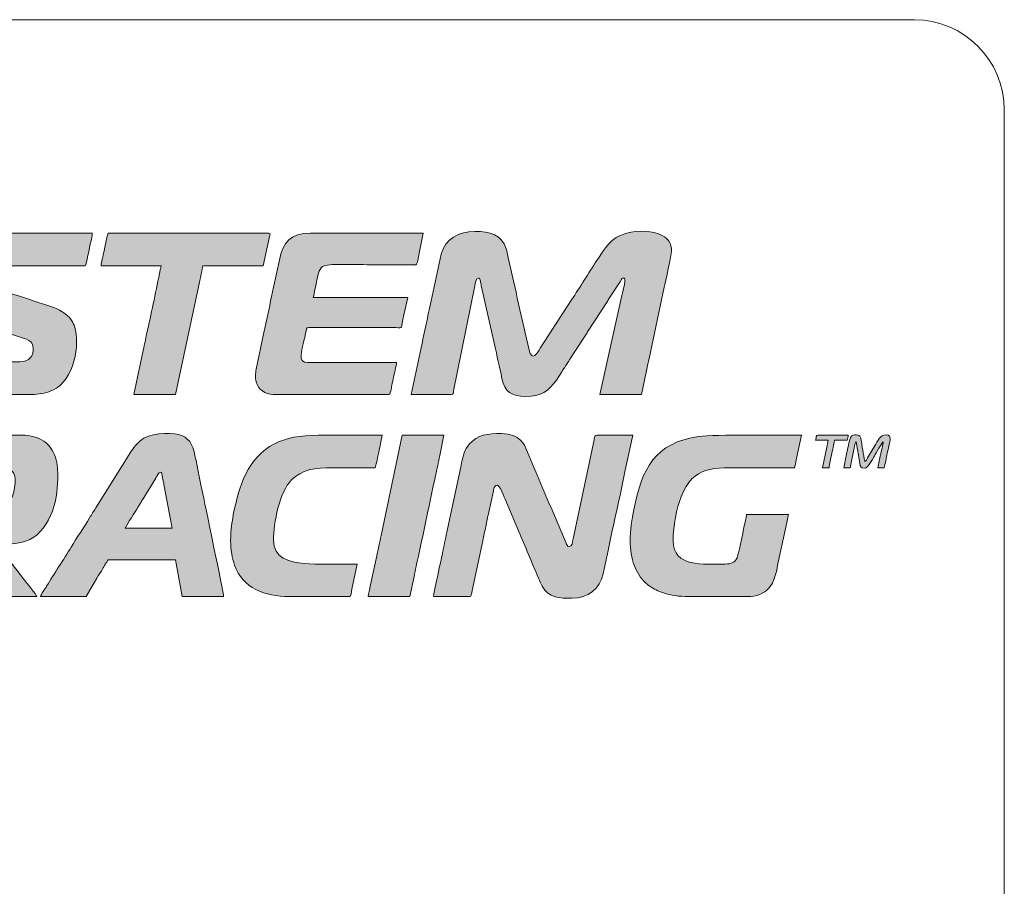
# Model space of a CAD drawing. Header units: millimetres. Extents: x 4 to 594, y -297 to -6.
# Tile 71 of 134: x 367 to 399, y -218 to -189. Entities that reach past the tile are written whole.
import ezdxf

# ---------------------------------------------------------------- set-up
doc = ezdxf.new("R2010")
doc.units = ezdxf.units.MM
doc.header["$MEASUREMENT"] = 0
doc.layers.add('Layer 1', color=7, linetype='Continuous', lineweight=0)

# ---------------------------------------------------------------- blocks, each defined once
blk = doc.blocks.new('Block_25')
at = {"layer": 'Layer 1', "true_color": 0x0d0a10, "transparency": 33554687}
h = blk.add_hatch(color=188, dxfattribs=at)
edge = h.paths.add_edge_path()
edge.add_spline(control_points=[(364.18, -198.182), (364.18, -198.613), (364.224, -198.922), (364.552, -199.183), (364.747, -199.337), (365.148, -199.446), (365.409, -199.533), (365.409, -199.533), (366.762, -199.983), (366.762, -199.983), (367.093, -200.092), (367.093, -200.191), (367.093, -200.387), (367.093, -200.519), (367.017, -200.645), (366.935, -200.701), (366.824, -200.777), (366.718, -200.776), (366.538, -200.776), (366.538, -200.776), (363.667, -200.776), (363.667, -200.776), (363.667, -200.776), (363.431, -201.857), (363.431, -201.857), (363.431, -201.857), (367.135, -201.858), (367.135, -201.858), (367.345, -201.858), (367.598, -201.784), (367.745, -201.719), (368.467, -201.396), (368.659, -200.167), (368.478, -199.626), (368.445, -199.526), (368.418, -199.467), (368.361, -199.383), (368.211, -199.162), (367.943, -199.023), (367.684, -198.936), (367.308, -198.811), (366.941, -198.694), (366.568, -198.569), (366.389, -198.509), (365.869, -198.367), (365.745, -198.268), (365.497, -198.069), (365.616, -197.737), (365.83, -197.627), (365.96, -197.56), (366.22, -197.586), (366.413, -197.586), (366.413, -197.586), (368.744, -197.587), (368.744, -197.587), (368.866, -197.587), (368.846, -197.57), (368.904, -197.275), (368.934, -197.122), (369.062, -196.598), (369.062, -196.49), (369.062, -196.49), (365.817, -196.49), (365.817, -196.49), (365.051, -196.49), (364.541, -196.722), (364.296, -197.466), (364.237, -197.648), (364.18, -197.95), (364.18, -198.182)], knot_values=[0, 0, 0, 0, 1, 1, 1, 2, 2, 2, 3, 3, 3, 4, 4, 4, 5, 5, 5, 6, 6, 6, 7, 7, 7, 8, 8, 8, 9, 9, 9, 10, 10, 10, 11, 11, 11, 12, 12, 12, 13, 13, 13, 14, 14, 14, 15, 15, 15, 16, 16, 16, 17, 17, 17, 18, 18, 18, 19, 19, 19, 20, 20, 20, 21, 21, 21, 22, 22, 22, 23, 23, 23, 23], degree=3, periodic=0)
h = blk.add_hatch(color=188, dxfattribs=at)
edge = h.paths.add_edge_path()
edge.add_spline(control_points=[(369.354, -197.586), (369.354, -197.586), (371.351, -197.586), (371.351, -197.586), (371.349, -197.638), (371.335, -197.675), (371.326, -197.714), (371.183, -198.376), (371.052, -199.065), (370.901, -199.716), (370.86, -199.895), (370.825, -200.063), (370.79, -200.243), (370.79, -200.243), (370.449, -201.857), (370.449, -201.857), (370.449, -201.857), (371.836, -201.857), (371.836, -201.857), (371.836, -201.857), (372.628, -198.128), (372.628, -198.128), (372.649, -198.025), (372.736, -197.662), (372.738, -197.586), (372.738, -197.586), (374.749, -197.586), (374.749, -197.586), (374.749, -197.586), (374.96, -196.604), (374.96, -196.604), (374.971, -196.559), (375.009, -196.49), (374.943, -196.49), (374.943, -196.49), (369.617, -196.49), (369.617, -196.49), (369.568, -196.49), (369.57, -196.547), (369.559, -196.598), (369.559, -196.598), (369.468, -197.02), (369.468, -197.02), (369.447, -197.119), (369.429, -197.203), (369.41, -197.296), (369.394, -197.378), (369.355, -197.502), (369.354, -197.586)], knot_values=[0, 0, 0, 0, 1, 1, 1, 2, 2, 2, 3, 3, 3, 4, 4, 4, 5, 5, 5, 6, 6, 6, 7, 7, 7, 8, 8, 8, 9, 9, 9, 10, 10, 10, 11, 11, 11, 12, 12, 12, 13, 13, 13, 14, 14, 14, 15, 15, 15, 16, 16, 16, 16], degree=3, periodic=0)
h = blk.add_hatch(color=188, dxfattribs=at)
edge = h.paths.add_edge_path()
edge.add_spline(control_points=[(375.081, -201.857), (375.081, -201.857), (378.937, -201.857), (378.937, -201.857), (378.991, -201.857), (378.998, -201.726), (379.019, -201.62), (379.038, -201.524), (379.057, -201.442), (379.077, -201.345), (379.098, -201.244), (379.187, -200.876), (379.187, -200.803), (379.187, -200.803), (376.233, -200.803), (376.233, -200.803), (375.867, -200.803), (376.044, -200.404), (376.116, -200.035), (376.136, -199.932), (376.16, -199.849), (376.178, -199.75), (376.203, -199.617), (376.161, -199.638), (376.413, -199.638), (376.413, -199.638), (379.173, -199.638), (379.173, -199.638), (379.409, -199.639), (379.318, -199.704), (379.436, -199.208), (379.436, -199.208), (379.561, -198.64), (379.561, -198.64), (379.561, -198.64), (376.413, -198.64), (376.413, -198.64), (376.436, -198.592), (376.46, -198.416), (376.477, -198.343), (376.501, -198.239), (376.518, -198.147), (376.539, -198.044), (376.58, -197.837), (376.606, -197.65), (376.792, -197.577), (376.963, -197.509), (377.933, -197.544), (378.216, -197.544), (378.701, -197.544), (379.187, -197.543), (379.672, -197.544), (379.891, -197.544), (379.841, -197.648), (379.951, -197.102), (379.951, -197.102), (380.074, -196.49), (380.074, -196.49), (380.074, -196.49), (376.33, -196.49), (376.33, -196.49), (375.645, -196.49), (375.403, -196.819), (375.288, -197.39), (375.129, -198.186), (374.935, -199.012), (374.775, -199.803), (374.775, -199.803), (374.519, -201.017), (374.519, -201.017), (374.489, -201.164), (374.476, -201.301), (374.512, -201.442), (374.576, -201.696), (374.822, -201.857), (375.081, -201.857)], knot_values=[0, 0, 0, 0, 1, 1, 1, 2, 2, 2, 3, 3, 3, 4, 4, 4, 5, 5, 5, 6, 6, 6, 7, 7, 7, 8, 8, 8, 9, 9, 9, 10, 10, 10, 11, 11, 11, 12, 12, 12, 13, 13, 13, 14, 14, 14, 15, 15, 15, 16, 16, 16, 17, 17, 17, 18, 18, 18, 19, 19, 19, 20, 20, 20, 21, 21, 21, 22, 22, 22, 23, 23, 23, 24, 24, 24, 25, 25, 25, 25], degree=3, periodic=0)
h = blk.add_hatch(color=188, dxfattribs=at)
edge = h.paths.add_edge_path()
edge.add_spline(control_points=[(379.672, -201.857), (379.958, -201.857), (380.741, -201.872), (381.005, -201.859), (381.093, -201.855), (381.07, -201.83), (381.086, -201.745), (381.086, -201.745), (381.793, -198.25), (381.793, -198.25), (381.809, -198.167), (381.832, -197.988), (381.919, -197.988), (381.967, -197.988), (381.97, -198.044), (381.98, -198.093), (381.991, -198.145), (381.996, -198.179), (382.008, -198.232), (382.008, -198.232), (382.449, -200.203), (382.449, -200.203), (382.528, -200.574), (382.621, -200.947), (382.697, -201.329), (382.784, -201.772), (383.021, -201.927), (383.486, -201.927), (383.993, -201.927), (384.26, -201.743), (384.513, -201.386), (384.513, -201.386), (384.688, -201.104), (384.688, -201.104), (384.718, -201.053), (384.746, -201.015), (384.776, -200.97), (384.837, -200.878), (384.895, -200.784), (384.956, -200.692), (384.956, -200.692), (385.397, -200.01), (385.397, -200.01), (385.429, -199.962), (385.454, -199.925), (385.486, -199.877), (385.519, -199.828), (385.539, -199.791), (385.572, -199.741), (385.572, -199.741), (386.195, -198.783), (386.195, -198.783), (386.226, -198.73), (386.249, -198.698), (386.282, -198.648), (386.282, -198.648), (386.64, -198.091), (386.64, -198.091), (386.673, -198.036), (386.692, -197.99), (386.773, -197.988), (386.814, -198.162), (386.737, -198.339), (386.689, -198.569), (386.689, -198.569), (385.955, -201.857), (385.955, -201.857), (385.955, -201.857), (387.342, -201.857), (387.342, -201.857), (387.342, -201.857), (387.53, -200.964), (387.53, -200.964), (387.554, -200.856), (387.571, -200.77), (387.592, -200.666), (387.592, -200.666), (388.101, -198.29), (388.101, -198.29), (388.134, -198.135), (388.34, -197.218), (388.34, -197.086), (388.34, -196.831), (388.235, -196.676), (388.035, -196.573), (387.721, -196.411), (387.212, -196.396), (386.859, -196.493), (386.295, -196.647), (386.123, -197.008), (385.858, -197.405), (385.576, -197.827), (385.295, -198.294), (385.015, -198.712), (385.015, -198.712), (383.974, -200.321), (383.974, -200.321), (383.869, -200.485), (383.704, -200.797), (383.6, -200.371), (383.358, -199.38), (383.141, -198.319), (382.906, -197.319), (382.882, -197.215), (382.864, -197.108), (382.836, -197.015), (382.692, -196.542), (382.302, -196.435), (381.794, -196.435), (381.266, -196.435), (380.805, -196.685), (380.671, -197.197), (380.671, -197.197), (380.338, -198.751), (380.338, -198.751), (380.277, -199.007), (380.232, -199.271), (380.171, -199.527), (380.141, -199.653), (380.115, -199.791), (380.089, -199.917), (380.063, -200.048), (380.032, -200.177), (380.006, -200.305), (380.006, -200.305), (379.672, -201.857), (379.672, -201.857)], knot_values=[0, 0, 0, 0, 1, 1, 1, 2, 2, 2, 3, 3, 3, 4, 4, 4, 5, 5, 5, 6, 6, 6, 7, 7, 7, 8, 8, 8, 9, 9, 9, 10, 10, 10, 11, 11, 11, 12, 12, 12, 13, 13, 13, 14, 14, 14, 15, 15, 15, 16, 16, 16, 17, 17, 17, 18, 18, 18, 19, 19, 19, 20, 20, 20, 21, 21, 21, 22, 22, 22, 23, 23, 23, 24, 24, 24, 25, 25, 25, 26, 26, 26, 27, 27, 27, 28, 28, 28, 29, 29, 29, 30, 30, 30, 31, 31, 31, 32, 32, 32, 33, 33, 33, 34, 34, 34, 35, 35, 35, 36, 36, 36, 37, 37, 37, 38, 38, 38, 39, 39, 39, 40, 40, 40, 41, 41, 41, 42, 42, 42, 42], degree=3, periodic=0)
h = blk.add_hatch(color=188, dxfattribs=at)
edge = h.paths.add_edge_path()
edge.add_spline(control_points=[(367.343, -208.584), (367.343, -208.584), (368.854, -208.584), (368.854, -208.584), (368.854, -208.584), (369.216, -207.974), (369.216, -207.974), (369.276, -207.873), (369.336, -207.779), (369.4, -207.673), (369.463, -207.566), (369.523, -207.462), (369.589, -207.363), (369.589, -207.363), (371.836, -207.363), (371.836, -207.363), (371.836, -207.363), (372.058, -208.584), (372.058, -208.584), (372.058, -208.584), (373.431, -208.584), (373.431, -208.584), (373.431, -208.455), (372.788, -205.422), (372.718, -205.067), (372.647, -204.71), (372.531, -204.106), (372.447, -203.757), (372.411, -203.611), (372.363, -203.486), (372.27, -203.393), (372.167, -203.291), (372.104, -203.24), (371.939, -203.197), (371.613, -203.111), (370.935, -203.138), (370.654, -203.407), (370.38, -203.669), (370.423, -203.669), (370.2, -204.007), (370.2, -204.007), (369.178, -205.634), (369.178, -205.634), (369.109, -205.751), (369.039, -205.85), (368.97, -205.967), (368.788, -206.274), (368.543, -206.628), (368.359, -206.938), (368.114, -207.352), (367.787, -207.826), (367.541, -208.242), (367.505, -208.302), (367.348, -208.522), (367.343, -208.584)], knot_values=[0, 0, 0, 0, 1, 1, 1, 2, 2, 2, 3, 3, 3, 4, 4, 4, 5, 5, 5, 6, 6, 6, 7, 7, 7, 8, 8, 8, 9, 9, 9, 10, 10, 10, 11, 11, 11, 12, 12, 12, 13, 13, 13, 14, 14, 14, 15, 15, 15, 16, 16, 16, 17, 17, 17, 18, 18, 18, 18], degree=3, periodic=0)
edge = h.paths.add_edge_path()
edge.add_spline(control_points=[(371.365, -204.451), (371.365, -204.451), (371.414, -204.679), (371.414, -204.679), (371.43, -204.765), (371.446, -204.84), (371.458, -204.912), (371.458, -204.912), (371.678, -206.079), (371.678, -206.079), (371.688, -206.131), (371.711, -206.279), (371.725, -206.309), (371.725, -206.309), (370.158, -206.309), (370.158, -206.309), (370.253, -206.129), (370.47, -205.798), (370.587, -205.601), (370.613, -205.557), (370.634, -205.528), (370.662, -205.482), (370.688, -205.437), (370.706, -205.404), (370.735, -205.361), (370.735, -205.361), (371.173, -204.648), (371.173, -204.648), (371.201, -204.604), (371.214, -204.568), (371.245, -204.526), (371.28, -204.479), (371.296, -204.452), (371.365, -204.451), (371.365, -204.451), (371.365, -204.451), (371.365, -204.451)], knot_values=[0, 0, 0, 0, 1, 1, 1, 2, 2, 2, 3, 3, 3, 4, 4, 4, 5, 5, 5, 6, 6, 6, 7, 7, 7, 8, 8, 8, 9, 9, 9, 10, 10, 10, 11, 11, 11, 12, 12, 12, 12], degree=3, periodic=0)
h = blk.add_hatch(color=188, dxfattribs=at)
edge = h.paths.add_edge_path()
edge.add_spline(control_points=[(380.421, -208.584), (380.421, -208.584), (381.628, -208.584), (381.628, -208.584), (381.682, -208.584), (381.681, -208.491), (381.705, -208.384), (381.705, -208.384), (382.059, -206.727), (382.059, -206.727), (382.09, -206.572), (382.127, -206.417), (382.158, -206.257), (382.188, -206.104), (382.223, -205.94), (382.26, -205.777), (382.26, -205.777), (382.412, -205.069), (382.412, -205.069), (382.422, -205.023), (382.423, -204.996), (382.441, -204.959), (382.575, -204.685), (382.737, -205.199), (382.799, -205.346), (382.799, -205.346), (383.246, -206.397), (383.246, -206.397), (383.47, -206.901), (383.693, -207.464), (383.916, -207.973), (383.953, -208.057), (383.987, -208.151), (384.031, -208.233), (384.252, -208.642), (384.631, -208.639), (385.026, -208.639), (385.571, -208.639), (385.947, -208.327), (386.069, -207.824), (386.069, -207.824), (386.231, -207.057), (386.231, -207.057), (386.409, -206.169), (386.624, -205.269), (386.802, -204.383), (386.802, -204.383), (387.05, -203.217), (387.05, -203.217), (386.981, -203.217), (385.832, -203.199), (385.801, -203.229), (385.785, -203.245), (385.769, -203.35), (385.764, -203.372), (385.764, -203.372), (385.066, -206.669), (385.066, -206.669), (385.044, -206.779), (385.034, -206.92), (384.929, -206.92), (384.873, -206.92), (384.854, -206.849), (384.835, -206.805), (384.835, -206.805), (384.387, -205.755), (384.387, -205.755), (384.083, -205.062), (383.797, -204.345), (383.491, -203.656), (383.435, -203.53), (383.415, -203.485), (383.323, -203.393), (383.244, -203.314), (383.173, -203.27), (383.058, -203.229), (382.955, -203.192), (382.839, -203.161), (382.695, -203.161), (382.695, -203.161), (382.516, -203.161), (382.516, -203.161), (382.089, -203.182), (381.756, -203.25), (381.511, -203.654), (381.398, -203.84), (381.371, -204.076), (381.317, -204.32), (381.317, -204.32), (380.864, -206.447), (380.864, -206.447), (380.816, -206.682), (380.76, -206.922), (380.713, -207.156), (380.689, -207.279), (380.421, -208.47), (380.421, -208.584)], knot_values=[0, 0, 0, 0, 1, 1, 1, 2, 2, 2, 3, 3, 3, 4, 4, 4, 5, 5, 5, 6, 6, 6, 7, 7, 7, 8, 8, 8, 9, 9, 9, 10, 10, 10, 11, 11, 11, 12, 12, 12, 13, 13, 13, 14, 14, 14, 15, 15, 15, 16, 16, 16, 17, 17, 17, 18, 18, 18, 19, 19, 19, 20, 20, 20, 21, 21, 21, 22, 22, 22, 23, 23, 23, 24, 24, 24, 25, 25, 25, 26, 26, 26, 27, 27, 27, 28, 28, 28, 29, 29, 29, 30, 30, 30, 31, 31, 31, 32, 32, 32, 32], degree=3, periodic=0)
h = blk.add_hatch(color=188, dxfattribs=at)
edge = h.paths.add_edge_path()
edge.add_spline(control_points=[(386.967, -206.725), (386.967, -206.857), (386.983, -207.037), (387.003, -207.162), (387.026, -207.311), (387.054, -207.411), (387.097, -207.539), (387.17, -207.754), (387.305, -207.97), (387.47, -208.123), (387.498, -208.149), (387.504, -208.149), (387.532, -208.172), (387.563, -208.199), (387.562, -208.203), (387.599, -208.229), (387.773, -208.349), (387.877, -208.395), (388.075, -208.461), (388.309, -208.539), (388.596, -208.584), (388.909, -208.584), (388.909, -208.584), (390.864, -208.584), (390.864, -208.584), (391.184, -208.584), (391.401, -208.498), (391.596, -208.289), (391.754, -208.121), (391.821, -207.806), (391.873, -207.54), (391.873, -207.54), (392.144, -206.271), (392.144, -206.271), (392.157, -206.205), (392.173, -206.142), (392.188, -206.066), (392.201, -206.001), (392.216, -205.897), (392.238, -205.852), (392.238, -205.852), (390.837, -205.852), (390.837, -205.852), (390.837, -205.922), (390.761, -206.239), (390.741, -206.338), (390.709, -206.495), (390.566, -207.197), (390.522, -207.298), (390.458, -207.448), (390.335, -207.502), (390.129, -207.502), (389.398, -207.502), (388.396, -207.622), (388.396, -206.725), (388.396, -206.229), (388.504, -205.658), (388.659, -205.269), (389.081, -204.213), (389.709, -204.298), (390.851, -204.298), (391.378, -204.298), (391.905, -204.298), (392.432, -204.298), (392.453, -204.255), (392.48, -204.106), (392.493, -204.041), (392.493, -204.041), (392.667, -203.217), (392.667, -203.217), (392.064, -203.217), (389.752, -203.187), (389.255, -203.257), (387.788, -203.465), (387.358, -204.323), (387.084, -205.691), (387.023, -205.994), (386.967, -206.404), (386.967, -206.725)], knot_values=[0, 0, 0, 0, 1, 1, 1, 2, 2, 2, 3, 3, 3, 4, 4, 4, 5, 5, 5, 6, 6, 6, 7, 7, 7, 8, 8, 8, 9, 9, 9, 10, 10, 10, 11, 11, 11, 12, 12, 12, 13, 13, 13, 14, 14, 14, 15, 15, 15, 16, 16, 16, 17, 17, 17, 18, 18, 18, 19, 19, 19, 20, 20, 20, 21, 21, 21, 22, 22, 22, 23, 23, 23, 24, 24, 24, 25, 25, 25, 26, 26, 26, 26], degree=3, periodic=0)
h = blk.add_hatch(color=188, dxfattribs=at)
edge = h.paths.add_edge_path()
edge.add_spline(control_points=[(394.082, -204.298), (394.082, -204.298), (394.29, -204.298), (394.29, -204.298), (394.295, -204.235), (394.319, -204.143), (394.333, -204.077), (394.348, -204.006), (394.363, -203.941), (394.379, -203.86), (394.395, -203.781), (394.411, -203.708), (394.425, -203.643), (394.445, -203.55), (394.443, -203.469), (394.484, -203.438), (394.484, -203.438), (394.609, -204.146), (394.609, -204.146), (394.63, -204.276), (394.645, -204.312), (394.762, -204.312), (394.895, -204.312), (395.007, -204.048), (395.097, -203.899), (395.14, -203.828), (395.345, -203.468), (395.386, -203.438), (395.386, -203.51), (395.319, -203.785), (395.3, -203.866), (395.267, -204.005), (395.239, -204.156), (395.205, -204.298), (395.205, -204.298), (395.414, -204.298), (395.414, -204.298), (395.433, -204.258), (395.459, -204.121), (395.47, -204.064), (395.487, -203.98), (395.507, -203.896), (395.523, -203.812), (395.587, -203.493), (395.722, -203.203), (395.483, -203.203), (395.278, -203.203), (395.222, -203.379), (395.09, -203.6), (395.09, -203.6), (394.867, -203.973), (394.867, -203.973), (394.841, -204.016), (394.824, -204.073), (394.776, -204.09), (394.722, -203.862), (394.69, -203.552), (394.645, -203.347), (394.637, -203.313), (394.625, -203.27), (394.605, -203.248), (394.563, -203.201), (394.33, -203.133), (394.273, -203.366), (394.243, -203.488), (394.082, -204.222), (394.082, -204.298)], knot_values=[0, 0, 0, 0, 1, 1, 1, 2, 2, 2, 3, 3, 3, 4, 4, 4, 5, 5, 5, 6, 6, 6, 7, 7, 7, 8, 8, 8, 9, 9, 9, 10, 10, 10, 11, 11, 11, 12, 12, 12, 13, 13, 13, 14, 14, 14, 15, 15, 15, 16, 16, 16, 17, 17, 17, 18, 18, 18, 19, 19, 19, 20, 20, 20, 21, 21, 21, 22, 22, 22, 22], degree=3, periodic=0)
h = blk.add_hatch(color=188, dxfattribs=at)
edge = h.paths.add_edge_path()
edge.add_spline(control_points=[(362.003, -208.584), (362.003, -208.584), (363.294, -208.585), (363.294, -208.585), (363.414, -208.587), (363.39, -208.626), (363.451, -208.312), (363.499, -208.068), (363.553, -207.846), (363.601, -207.603), (363.601, -207.603), (364.209, -204.743), (364.209, -204.743), (364.261, -204.485), (364.316, -204.298), (364.638, -204.298), (364.638, -204.298), (365.956, -204.298), (365.956, -204.298), (366.269, -204.298), (366.496, -204.372), (366.496, -204.687), (366.496, -205.005), (366.379, -205.515), (366.122, -205.699), (365.846, -205.897), (365.385, -205.766), (364.861, -205.838), (364.583, -205.876), (364.403, -205.99), (364.331, -206.238), (364.299, -206.348), (364.269, -206.497), (364.3, -206.62), (364.335, -206.761), (364.453, -206.965), (364.537, -207.076), (364.574, -207.125), (364.597, -207.165), (364.634, -207.215), (364.703, -207.307), (364.766, -207.396), (364.829, -207.491), (364.829, -207.491), (365.215, -208.035), (365.215, -208.035), (365.273, -208.118), (365.581, -208.531), (365.595, -208.584), (365.595, -208.584), (367.218, -208.584), (367.218, -208.584), (367.201, -208.522), (366.865, -208.111), (366.806, -208.039), (366.806, -208.039), (365.962, -206.955), (365.962, -206.955), (365.923, -206.904), (365.901, -206.901), (365.886, -206.836), (366.254, -206.836), (366.557, -206.842), (366.835, -206.745), (367.641, -206.464), (367.911, -205.444), (367.911, -204.673), (367.911, -204.371), (367.921, -204.223), (367.823, -203.929), (367.752, -203.718), (367.625, -203.533), (367.448, -203.416), (367.252, -203.286), (366.995, -203.217), (366.732, -203.217), (366.732, -203.217), (363.903, -203.217), (363.903, -203.217), (363.764, -203.217), (363.626, -203.248), (363.526, -203.284), (363.409, -203.326), (363.329, -203.382), (363.248, -203.463), (363.016, -203.694), (362.951, -204.106), (362.882, -204.457), (362.69, -205.439), (362.436, -206.475), (362.244, -207.452), (362.244, -207.452), (362.003, -208.584), (362.003, -208.584)], knot_values=[0, 0, 0, 0, 1, 1, 1, 2, 2, 2, 3, 3, 3, 4, 4, 4, 5, 5, 5, 6, 6, 6, 7, 7, 7, 8, 8, 8, 9, 9, 9, 10, 10, 10, 11, 11, 11, 12, 12, 12, 13, 13, 13, 14, 14, 14, 15, 15, 15, 16, 16, 16, 17, 17, 17, 18, 18, 18, 19, 19, 19, 20, 20, 20, 21, 21, 21, 22, 22, 22, 23, 23, 23, 24, 24, 24, 25, 25, 25, 26, 26, 26, 27, 27, 27, 28, 28, 28, 29, 29, 29, 30, 30, 30, 31, 31, 31, 31], degree=3, periodic=0)
h = blk.add_hatch(color=188, dxfattribs=at)
edge = h.paths.add_edge_path()
edge.add_spline(control_points=[(373.667, -206.725), (373.667, -207.037), (373.716, -207.301), (373.797, -207.539), (374.058, -208.307), (374.815, -208.584), (375.608, -208.584), (375.608, -208.584), (377.619, -208.584), (377.619, -208.584), (377.671, -208.584), (377.682, -208.443), (377.704, -208.335), (377.704, -208.335), (377.883, -207.502), (377.883, -207.502), (377.445, -207.502), (376.486, -207.518), (376.109, -207.487), (375.616, -207.448), (375.095, -207.295), (375.095, -206.712), (375.095, -206.14), (375.286, -205.111), (375.695, -204.704), (376.039, -204.362), (376.456, -204.298), (377.065, -204.298), (377.536, -204.298), (378.008, -204.298), (378.479, -204.298), (378.506, -204.243), (378.629, -203.609), (378.657, -203.491), (378.657, -203.491), (378.715, -203.217), (378.715, -203.217), (378.003, -203.217), (377.291, -203.217), (376.579, -203.217), (375.4, -203.216), (374.643, -203.571), (374.161, -204.529), (373.985, -204.881), (373.857, -205.369), (373.777, -205.754), (373.716, -206.047), (373.667, -206.37), (373.667, -206.725)], knot_values=[0, 0, 0, 0, 1, 1, 1, 2, 2, 2, 3, 3, 3, 4, 4, 4, 5, 5, 5, 6, 6, 6, 7, 7, 7, 8, 8, 8, 9, 9, 9, 10, 10, 10, 11, 11, 11, 12, 12, 12, 13, 13, 13, 14, 14, 14, 15, 15, 15, 16, 16, 16, 16], degree=3, periodic=0)
h = blk.add_hatch(color=188, dxfattribs=at)
edge = h.paths.add_edge_path()
edge.add_spline(control_points=[(378.244, -208.584), (378.244, -208.584), (379.631, -208.584), (379.631, -208.584), (379.631, -208.584), (379.77, -207.919), (379.77, -207.919), (379.816, -207.697), (379.863, -207.474), (379.914, -207.244), (380.111, -206.359), (380.287, -205.457), (380.485, -204.57), (380.536, -204.34), (380.582, -204.118), (380.628, -203.895), (380.628, -203.895), (380.768, -203.217), (380.768, -203.217), (380.768, -203.217), (379.381, -203.217), (379.381, -203.217), (379.381, -203.217), (378.673, -206.558), (378.673, -206.558), (378.627, -206.78), (378.58, -207.002), (378.529, -207.233), (378.529, -207.233), (378.314, -208.238), (378.314, -208.238), (378.294, -208.341), (378.252, -208.481), (378.244, -208.584)], knot_values=[0, 0, 0, 0, 1, 1, 1, 2, 2, 2, 3, 3, 3, 4, 4, 4, 5, 5, 5, 6, 6, 6, 7, 7, 7, 8, 8, 8, 9, 9, 9, 10, 10, 10, 11, 11, 11, 11], degree=3, periodic=0)
h = blk.add_hatch(color=188, dxfattribs=at)
edge = h.paths.add_edge_path()
edge.add_spline(control_points=[(393.139, -203.383), (393.139, -203.383), (393.555, -203.383), (393.555, -203.383), (393.549, -203.457), (393.523, -203.533), (393.508, -203.613), (393.508, -203.613), (393.361, -204.298), (393.361, -204.298), (393.361, -204.298), (393.583, -204.298), (393.583, -204.298), (393.583, -204.223), (393.697, -203.734), (393.72, -203.617), (393.735, -203.543), (393.763, -203.465), (393.763, -203.383), (393.763, -203.383), (394.193, -203.383), (394.193, -203.383), (394.198, -203.324), (394.219, -203.28), (394.221, -203.217), (394.221, -203.217), (393.208, -203.217), (393.208, -203.217), (393.152, -203.217), (393.161, -203.288), (393.139, -203.383)], knot_values=[0, 0, 0, 0, 1, 1, 1, 2, 2, 2, 3, 3, 3, 4, 4, 4, 5, 5, 5, 6, 6, 6, 7, 7, 7, 8, 8, 8, 9, 9, 9, 10, 10, 10, 10], degree=3, periodic=0)
at = {"layer": 'Layer 1'}
for points, knots in [([(364.18, -198.182), (364.18, -198.613), (364.224, -198.922), (364.552, -199.183), (364.747, -199.337), (365.148, -199.446), (365.409, -199.533), (365.409, -199.533), (366.762, -199.983), (366.762, -199.983), (367.093, -200.092), (367.093, -200.191), (367.093, -200.387), (367.093, -200.519), (367.017, -200.645), (366.935, -200.701), (366.824, -200.777), (366.718, -200.776), (366.538, -200.776), (366.538, -200.776), (363.667, -200.776), (363.667, -200.776), (363.667, -200.776), (363.431, -201.857), (363.431, -201.857), (363.431, -201.857), (367.135, -201.858), (367.135, -201.858), (367.345, -201.858), (367.598, -201.784), (367.745, -201.719), (368.467, -201.396), (368.659, -200.167), (368.478, -199.626), (368.445, -199.526), (368.418, -199.467), (368.361, -199.383), (368.211, -199.162), (367.943, -199.023), (367.684, -198.936), (367.308, -198.811), (366.941, -198.694), (366.568, -198.569), (366.389, -198.509), (365.869, -198.367), (365.745, -198.268), (365.497, -198.069), (365.616, -197.737), (365.83, -197.627), (365.96, -197.56), (366.22, -197.586), (366.413, -197.586), (366.413, -197.586), (368.744, -197.587), (368.744, -197.587), (368.866, -197.587), (368.846, -197.57), (368.904, -197.275), (368.934, -197.122), (369.062, -196.598), (369.062, -196.49), (369.062, -196.49), (365.817, -196.49), (365.817, -196.49), (365.051, -196.49), (364.541, -196.722), (364.296, -197.466), (364.237, -197.648), (364.18, -197.95), (364.18, -198.182)], [0, 0, 0, 0, 1, 1, 1, 2, 2, 2, 3, 3, 3, 4, 4, 4, 5, 5, 5, 6, 6, 6, 7, 7, 7, 8, 8, 8, 9, 9, 9, 10, 10, 10, 11, 11, 11, 12, 12, 12, 13, 13, 13, 14, 14, 14, 15, 15, 15, 16, 16, 16, 17, 17, 17, 18, 18, 18, 19, 19, 19, 20, 20, 20, 21, 21, 21, 22, 22, 22, 23, 23, 23, 23]), ([(369.354, -197.586), (369.354, -197.586), (371.351, -197.586), (371.351, -197.586), (371.349, -197.638), (371.335, -197.675), (371.326, -197.714), (371.183, -198.376), (371.052, -199.065), (370.901, -199.716), (370.86, -199.895), (370.825, -200.063), (370.79, -200.243), (370.79, -200.243), (370.449, -201.857), (370.449, -201.857), (370.449, -201.857), (371.836, -201.857), (371.836, -201.857), (371.836, -201.857), (372.628, -198.128), (372.628, -198.128), (372.649, -198.025), (372.736, -197.662), (372.738, -197.586), (372.738, -197.586), (374.749, -197.586), (374.749, -197.586), (374.749, -197.586), (374.96, -196.604), (374.96, -196.604), (374.971, -196.559), (375.009, -196.49), (374.943, -196.49), (374.943, -196.49), (369.617, -196.49), (369.617, -196.49), (369.568, -196.49), (369.57, -196.547), (369.559, -196.598), (369.559, -196.598), (369.468, -197.02), (369.468, -197.02), (369.447, -197.119), (369.429, -197.203), (369.41, -197.296), (369.394, -197.378), (369.355, -197.502), (369.354, -197.586)], [0, 0, 0, 0, 1, 1, 1, 2, 2, 2, 3, 3, 3, 4, 4, 4, 5, 5, 5, 6, 6, 6, 7, 7, 7, 8, 8, 8, 9, 9, 9, 10, 10, 10, 11, 11, 11, 12, 12, 12, 13, 13, 13, 14, 14, 14, 15, 15, 15, 16, 16, 16, 16]), ([(375.081, -201.857), (375.081, -201.857), (378.937, -201.857), (378.937, -201.857), (378.991, -201.857), (378.998, -201.726), (379.019, -201.62), (379.038, -201.524), (379.057, -201.442), (379.077, -201.345), (379.098, -201.244), (379.187, -200.876), (379.187, -200.803), (379.187, -200.803), (376.233, -200.803), (376.233, -200.803), (375.867, -200.803), (376.044, -200.404), (376.116, -200.035), (376.136, -199.932), (376.16, -199.849), (376.178, -199.75), (376.203, -199.617), (376.161, -199.638), (376.413, -199.638), (376.413, -199.638), (379.173, -199.638), (379.173, -199.638), (379.409, -199.639), (379.318, -199.704), (379.436, -199.208), (379.436, -199.208), (379.561, -198.64), (379.561, -198.64), (379.561, -198.64), (376.413, -198.64), (376.413, -198.64), (376.436, -198.592), (376.46, -198.416), (376.477, -198.343), (376.501, -198.239), (376.518, -198.147), (376.539, -198.044), (376.58, -197.837), (376.606, -197.65), (376.792, -197.577), (376.963, -197.509), (377.933, -197.544), (378.216, -197.544), (378.701, -197.544), (379.187, -197.543), (379.672, -197.544), (379.891, -197.544), (379.841, -197.648), (379.951, -197.102), (379.951, -197.102), (380.074, -196.49), (380.074, -196.49), (380.074, -196.49), (376.33, -196.49), (376.33, -196.49), (375.645, -196.49), (375.403, -196.819), (375.288, -197.39), (375.129, -198.186), (374.935, -199.012), (374.775, -199.803), (374.775, -199.803), (374.519, -201.017), (374.519, -201.017), (374.489, -201.164), (374.476, -201.301), (374.512, -201.442), (374.576, -201.696), (374.822, -201.857), (375.081, -201.857)], [0, 0, 0, 0, 1, 1, 1, 2, 2, 2, 3, 3, 3, 4, 4, 4, 5, 5, 5, 6, 6, 6, 7, 7, 7, 8, 8, 8, 9, 9, 9, 10, 10, 10, 11, 11, 11, 12, 12, 12, 13, 13, 13, 14, 14, 14, 15, 15, 15, 16, 16, 16, 17, 17, 17, 18, 18, 18, 19, 19, 19, 20, 20, 20, 21, 21, 21, 22, 22, 22, 23, 23, 23, 24, 24, 24, 25, 25, 25, 25]), ([(379.672, -201.857), (379.958, -201.857), (380.741, -201.872), (381.005, -201.859), (381.093, -201.855), (381.07, -201.83), (381.086, -201.745), (381.086, -201.745), (381.793, -198.25), (381.793, -198.25), (381.809, -198.167), (381.832, -197.988), (381.919, -197.988), (381.967, -197.988), (381.97, -198.044), (381.98, -198.093), (381.991, -198.145), (381.996, -198.179), (382.008, -198.232), (382.008, -198.232), (382.449, -200.203), (382.449, -200.203), (382.528, -200.574), (382.621, -200.947), (382.697, -201.329), (382.784, -201.772), (383.021, -201.927), (383.486, -201.927), (383.993, -201.927), (384.26, -201.743), (384.513, -201.386), (384.513, -201.386), (384.688, -201.104), (384.688, -201.104), (384.718, -201.053), (384.746, -201.015), (384.776, -200.97), (384.837, -200.878), (384.895, -200.784), (384.956, -200.692), (384.956, -200.692), (385.397, -200.01), (385.397, -200.01), (385.429, -199.962), (385.454, -199.925), (385.486, -199.877), (385.519, -199.828), (385.539, -199.791), (385.572, -199.741), (385.572, -199.741), (386.195, -198.783), (386.195, -198.783), (386.226, -198.73), (386.249, -198.698), (386.282, -198.648), (386.282, -198.648), (386.64, -198.091), (386.64, -198.091), (386.673, -198.036), (386.692, -197.99), (386.773, -197.988), (386.814, -198.162), (386.737, -198.339), (386.689, -198.569), (386.689, -198.569), (385.955, -201.857), (385.955, -201.857), (385.955, -201.857), (387.342, -201.857), (387.342, -201.857), (387.342, -201.857), (387.53, -200.964), (387.53, -200.964), (387.554, -200.856), (387.571, -200.77), (387.592, -200.666), (387.592, -200.666), (388.101, -198.29), (388.101, -198.29), (388.134, -198.135), (388.34, -197.218), (388.34, -197.086), (388.34, -196.831), (388.235, -196.676), (388.035, -196.573), (387.721, -196.411), (387.212, -196.396), (386.859, -196.493), (386.295, -196.647), (386.123, -197.008), (385.858, -197.405), (385.576, -197.827), (385.295, -198.294), (385.015, -198.712), (385.015, -198.712), (383.974, -200.321), (383.974, -200.321), (383.869, -200.485), (383.704, -200.797), (383.6, -200.371), (383.358, -199.38), (383.141, -198.319), (382.906, -197.319), (382.882, -197.215), (382.864, -197.108), (382.836, -197.015), (382.692, -196.542), (382.302, -196.435), (381.794, -196.435), (381.266, -196.435), (380.805, -196.685), (380.671, -197.197), (380.671, -197.197), (380.338, -198.751), (380.338, -198.751), (380.277, -199.007), (380.232, -199.271), (380.171, -199.527), (380.141, -199.653), (380.115, -199.791), (380.089, -199.917), (380.063, -200.048), (380.032, -200.177), (380.006, -200.305), (380.006, -200.305), (379.672, -201.857), (379.672, -201.857)], [0, 0, 0, 0, 1, 1, 1, 2, 2, 2, 3, 3, 3, 4, 4, 4, 5, 5, 5, 6, 6, 6, 7, 7, 7, 8, 8, 8, 9, 9, 9, 10, 10, 10, 11, 11, 11, 12, 12, 12, 13, 13, 13, 14, 14, 14, 15, 15, 15, 16, 16, 16, 17, 17, 17, 18, 18, 18, 19, 19, 19, 20, 20, 20, 21, 21, 21, 22, 22, 22, 23, 23, 23, 24, 24, 24, 25, 25, 25, 26, 26, 26, 27, 27, 27, 28, 28, 28, 29, 29, 29, 30, 30, 30, 31, 31, 31, 32, 32, 32, 33, 33, 33, 34, 34, 34, 35, 35, 35, 36, 36, 36, 37, 37, 37, 38, 38, 38, 39, 39, 39, 40, 40, 40, 41, 41, 41, 42, 42, 42, 42]), ([(367.343, -208.584), (367.343, -208.584), (368.854, -208.584), (368.854, -208.584), (368.854, -208.584), (369.216, -207.974), (369.216, -207.974), (369.276, -207.873), (369.336, -207.779), (369.4, -207.673), (369.463, -207.566), (369.523, -207.462), (369.589, -207.363), (369.589, -207.363), (371.836, -207.363), (371.836, -207.363), (371.836, -207.363), (372.058, -208.584), (372.058, -208.584), (372.058, -208.584), (373.431, -208.584), (373.431, -208.584), (373.431, -208.455), (372.788, -205.422), (372.718, -205.067), (372.647, -204.71), (372.531, -204.106), (372.447, -203.757), (372.411, -203.611), (372.363, -203.486), (372.27, -203.393), (372.167, -203.291), (372.104, -203.24), (371.939, -203.197), (371.613, -203.111), (370.935, -203.138), (370.654, -203.407), (370.38, -203.669), (370.423, -203.669), (370.2, -204.007), (370.2, -204.007), (369.178, -205.634), (369.178, -205.634), (369.109, -205.751), (369.039, -205.85), (368.97, -205.967), (368.788, -206.274), (368.543, -206.628), (368.359, -206.938), (368.114, -207.352), (367.787, -207.826), (367.541, -208.242), (367.505, -208.302), (367.348, -208.522), (367.343, -208.584)], [0, 0, 0, 0, 1, 1, 1, 2, 2, 2, 3, 3, 3, 4, 4, 4, 5, 5, 5, 6, 6, 6, 7, 7, 7, 8, 8, 8, 9, 9, 9, 10, 10, 10, 11, 11, 11, 12, 12, 12, 13, 13, 13, 14, 14, 14, 15, 15, 15, 16, 16, 16, 17, 17, 17, 18, 18, 18, 18]), ([(380.421, -208.584), (380.421, -208.584), (381.628, -208.584), (381.628, -208.584), (381.682, -208.584), (381.681, -208.491), (381.705, -208.384), (381.705, -208.384), (382.059, -206.727), (382.059, -206.727), (382.09, -206.572), (382.127, -206.417), (382.158, -206.257), (382.188, -206.104), (382.223, -205.94), (382.26, -205.777), (382.26, -205.777), (382.412, -205.069), (382.412, -205.069), (382.422, -205.023), (382.423, -204.996), (382.441, -204.959), (382.575, -204.685), (382.737, -205.199), (382.799, -205.346), (382.799, -205.346), (383.246, -206.397), (383.246, -206.397), (383.47, -206.901), (383.693, -207.464), (383.916, -207.973), (383.953, -208.057), (383.987, -208.151), (384.031, -208.233), (384.252, -208.642), (384.631, -208.639), (385.026, -208.639), (385.571, -208.639), (385.947, -208.327), (386.069, -207.824), (386.069, -207.824), (386.231, -207.057), (386.231, -207.057), (386.409, -206.169), (386.624, -205.269), (386.802, -204.383), (386.802, -204.383), (387.05, -203.217), (387.05, -203.217), (386.981, -203.217), (385.832, -203.199), (385.801, -203.229), (385.785, -203.245), (385.769, -203.35), (385.764, -203.372), (385.764, -203.372), (385.066, -206.669), (385.066, -206.669), (385.044, -206.779), (385.034, -206.92), (384.929, -206.92), (384.873, -206.92), (384.854, -206.849), (384.835, -206.805), (384.835, -206.805), (384.387, -205.755), (384.387, -205.755), (384.083, -205.062), (383.797, -204.345), (383.491, -203.656), (383.435, -203.53), (383.415, -203.485), (383.323, -203.393), (383.244, -203.314), (383.173, -203.27), (383.058, -203.229), (382.955, -203.192), (382.839, -203.161), (382.695, -203.161), (382.695, -203.161), (382.516, -203.161), (382.516, -203.161), (382.089, -203.182), (381.756, -203.25), (381.511, -203.654), (381.398, -203.84), (381.371, -204.076), (381.317, -204.32), (381.317, -204.32), (380.864, -206.447), (380.864, -206.447), (380.816, -206.682), (380.76, -206.922), (380.713, -207.156), (380.689, -207.279), (380.421, -208.47), (380.421, -208.584)], [0, 0, 0, 0, 1, 1, 1, 2, 2, 2, 3, 3, 3, 4, 4, 4, 5, 5, 5, 6, 6, 6, 7, 7, 7, 8, 8, 8, 9, 9, 9, 10, 10, 10, 11, 11, 11, 12, 12, 12, 13, 13, 13, 14, 14, 14, 15, 15, 15, 16, 16, 16, 17, 17, 17, 18, 18, 18, 19, 19, 19, 20, 20, 20, 21, 21, 21, 22, 22, 22, 23, 23, 23, 24, 24, 24, 25, 25, 25, 26, 26, 26, 27, 27, 27, 28, 28, 28, 29, 29, 29, 30, 30, 30, 31, 31, 31, 32, 32, 32, 32]), ([(386.967, -206.725), (386.967, -206.857), (386.983, -207.037), (387.003, -207.162), (387.026, -207.311), (387.054, -207.411), (387.097, -207.539), (387.17, -207.754), (387.305, -207.97), (387.47, -208.123), (387.498, -208.149), (387.504, -208.149), (387.532, -208.172), (387.563, -208.199), (387.562, -208.203), (387.599, -208.229), (387.773, -208.349), (387.877, -208.395), (388.075, -208.461), (388.309, -208.539), (388.596, -208.584), (388.909, -208.584), (388.909, -208.584), (390.864, -208.584), (390.864, -208.584), (391.184, -208.584), (391.401, -208.498), (391.596, -208.289), (391.754, -208.121), (391.821, -207.806), (391.873, -207.54), (391.873, -207.54), (392.144, -206.271), (392.144, -206.271), (392.157, -206.205), (392.173, -206.142), (392.188, -206.066), (392.201, -206.001), (392.216, -205.897), (392.238, -205.852), (392.238, -205.852), (390.837, -205.852), (390.837, -205.852), (390.837, -205.922), (390.761, -206.239), (390.741, -206.338), (390.709, -206.495), (390.566, -207.197), (390.522, -207.298), (390.458, -207.448), (390.335, -207.502), (390.129, -207.502), (389.398, -207.502), (388.396, -207.622), (388.396, -206.725), (388.396, -206.229), (388.504, -205.658), (388.659, -205.269), (389.081, -204.213), (389.709, -204.298), (390.851, -204.298), (391.378, -204.298), (391.905, -204.298), (392.432, -204.298), (392.453, -204.255), (392.48, -204.106), (392.493, -204.041), (392.493, -204.041), (392.667, -203.217), (392.667, -203.217), (392.064, -203.217), (389.752, -203.187), (389.255, -203.257), (387.788, -203.465), (387.358, -204.323), (387.084, -205.691), (387.023, -205.994), (386.967, -206.404), (386.967, -206.725)], [0, 0, 0, 0, 1, 1, 1, 2, 2, 2, 3, 3, 3, 4, 4, 4, 5, 5, 5, 6, 6, 6, 7, 7, 7, 8, 8, 8, 9, 9, 9, 10, 10, 10, 11, 11, 11, 12, 12, 12, 13, 13, 13, 14, 14, 14, 15, 15, 15, 16, 16, 16, 17, 17, 17, 18, 18, 18, 19, 19, 19, 20, 20, 20, 21, 21, 21, 22, 22, 22, 23, 23, 23, 24, 24, 24, 25, 25, 25, 26, 26, 26, 26]), ([(394.082, -204.298), (394.082, -204.298), (394.29, -204.298), (394.29, -204.298), (394.295, -204.235), (394.319, -204.143), (394.333, -204.077), (394.348, -204.006), (394.363, -203.941), (394.379, -203.86), (394.395, -203.781), (394.411, -203.708), (394.425, -203.643), (394.445, -203.55), (394.443, -203.469), (394.484, -203.438), (394.484, -203.438), (394.609, -204.146), (394.609, -204.146), (394.63, -204.276), (394.645, -204.312), (394.762, -204.312), (394.895, -204.312), (395.007, -204.048), (395.097, -203.899), (395.14, -203.828), (395.345, -203.468), (395.386, -203.438), (395.386, -203.51), (395.319, -203.785), (395.3, -203.866), (395.267, -204.005), (395.239, -204.156), (395.205, -204.298), (395.205, -204.298), (395.414, -204.298), (395.414, -204.298), (395.433, -204.258), (395.459, -204.121), (395.47, -204.064), (395.487, -203.98), (395.507, -203.896), (395.523, -203.812), (395.587, -203.493), (395.722, -203.203), (395.483, -203.203), (395.278, -203.203), (395.222, -203.379), (395.09, -203.6), (395.09, -203.6), (394.867, -203.973), (394.867, -203.973), (394.841, -204.016), (394.824, -204.073), (394.776, -204.09), (394.722, -203.862), (394.69, -203.552), (394.645, -203.347), (394.637, -203.313), (394.625, -203.27), (394.605, -203.248), (394.563, -203.201), (394.33, -203.133), (394.273, -203.366), (394.243, -203.488), (394.082, -204.222), (394.082, -204.298)], [0, 0, 0, 0, 1, 1, 1, 2, 2, 2, 3, 3, 3, 4, 4, 4, 5, 5, 5, 6, 6, 6, 7, 7, 7, 8, 8, 8, 9, 9, 9, 10, 10, 10, 11, 11, 11, 12, 12, 12, 13, 13, 13, 14, 14, 14, 15, 15, 15, 16, 16, 16, 17, 17, 17, 18, 18, 18, 19, 19, 19, 20, 20, 20, 21, 21, 21, 22, 22, 22, 22]), ([(362.003, -208.584), (362.003, -208.584), (363.294, -208.585), (363.294, -208.585), (363.414, -208.587), (363.39, -208.626), (363.451, -208.312), (363.499, -208.068), (363.553, -207.846), (363.601, -207.603), (363.601, -207.603), (364.209, -204.743), (364.209, -204.743), (364.261, -204.485), (364.316, -204.298), (364.638, -204.298), (364.638, -204.298), (365.956, -204.298), (365.956, -204.298), (366.269, -204.298), (366.496, -204.372), (366.496, -204.687), (366.496, -205.005), (366.379, -205.515), (366.122, -205.699), (365.846, -205.897), (365.385, -205.766), (364.861, -205.838), (364.583, -205.876), (364.403, -205.99), (364.331, -206.238), (364.299, -206.348), (364.269, -206.497), (364.3, -206.62), (364.335, -206.761), (364.453, -206.965), (364.537, -207.076), (364.574, -207.125), (364.597, -207.165), (364.634, -207.215), (364.703, -207.307), (364.766, -207.396), (364.829, -207.491), (364.829, -207.491), (365.215, -208.035), (365.215, -208.035), (365.273, -208.118), (365.581, -208.531), (365.595, -208.584), (365.595, -208.584), (367.218, -208.584), (367.218, -208.584), (367.201, -208.522), (366.865, -208.111), (366.806, -208.039), (366.806, -208.039), (365.962, -206.955), (365.962, -206.955), (365.923, -206.904), (365.901, -206.901), (365.886, -206.836), (366.254, -206.836), (366.557, -206.842), (366.835, -206.745), (367.641, -206.464), (367.911, -205.444), (367.911, -204.673), (367.911, -204.371), (367.921, -204.223), (367.823, -203.929), (367.752, -203.718), (367.625, -203.533), (367.448, -203.416), (367.252, -203.286), (366.995, -203.217), (366.732, -203.217), (366.732, -203.217), (363.903, -203.217), (363.903, -203.217), (363.764, -203.217), (363.626, -203.248), (363.526, -203.284), (363.409, -203.326), (363.329, -203.382), (363.248, -203.463), (363.016, -203.694), (362.951, -204.106), (362.882, -204.457), (362.69, -205.439), (362.436, -206.475), (362.244, -207.452), (362.244, -207.452), (362.003, -208.584), (362.003, -208.584)], [0, 0, 0, 0, 1, 1, 1, 2, 2, 2, 3, 3, 3, 4, 4, 4, 5, 5, 5, 6, 6, 6, 7, 7, 7, 8, 8, 8, 9, 9, 9, 10, 10, 10, 11, 11, 11, 12, 12, 12, 13, 13, 13, 14, 14, 14, 15, 15, 15, 16, 16, 16, 17, 17, 17, 18, 18, 18, 19, 19, 19, 20, 20, 20, 21, 21, 21, 22, 22, 22, 23, 23, 23, 24, 24, 24, 25, 25, 25, 26, 26, 26, 27, 27, 27, 28, 28, 28, 29, 29, 29, 30, 30, 30, 31, 31, 31, 31]), ([(373.667, -206.725), (373.667, -207.037), (373.716, -207.301), (373.797, -207.539), (374.058, -208.307), (374.815, -208.584), (375.608, -208.584), (375.608, -208.584), (377.619, -208.584), (377.619, -208.584), (377.671, -208.584), (377.682, -208.443), (377.704, -208.335), (377.704, -208.335), (377.883, -207.502), (377.883, -207.502), (377.445, -207.502), (376.486, -207.518), (376.109, -207.487), (375.616, -207.448), (375.095, -207.295), (375.095, -206.712), (375.095, -206.14), (375.286, -205.111), (375.695, -204.704), (376.039, -204.362), (376.456, -204.298), (377.065, -204.298), (377.536, -204.298), (378.008, -204.298), (378.479, -204.298), (378.506, -204.243), (378.629, -203.609), (378.657, -203.491), (378.657, -203.491), (378.715, -203.217), (378.715, -203.217), (378.003, -203.217), (377.291, -203.217), (376.579, -203.217), (375.4, -203.216), (374.643, -203.571), (374.161, -204.529), (373.985, -204.881), (373.857, -205.369), (373.777, -205.754), (373.716, -206.047), (373.667, -206.37), (373.667, -206.725)], [0, 0, 0, 0, 1, 1, 1, 2, 2, 2, 3, 3, 3, 4, 4, 4, 5, 5, 5, 6, 6, 6, 7, 7, 7, 8, 8, 8, 9, 9, 9, 10, 10, 10, 11, 11, 11, 12, 12, 12, 13, 13, 13, 14, 14, 14, 15, 15, 15, 16, 16, 16, 16]), ([(378.244, -208.584), (378.244, -208.584), (379.631, -208.584), (379.631, -208.584), (379.631, -208.584), (379.77, -207.919), (379.77, -207.919), (379.816, -207.697), (379.863, -207.474), (379.914, -207.244), (380.111, -206.359), (380.287, -205.457), (380.485, -204.57), (380.536, -204.34), (380.582, -204.118), (380.628, -203.895), (380.628, -203.895), (380.768, -203.217), (380.768, -203.217), (380.768, -203.217), (379.381, -203.217), (379.381, -203.217), (379.381, -203.217), (378.673, -206.558), (378.673, -206.558), (378.627, -206.78), (378.58, -207.002), (378.529, -207.233), (378.529, -207.233), (378.314, -208.238), (378.314, -208.238), (378.294, -208.341), (378.252, -208.481), (378.244, -208.584)], [0, 0, 0, 0, 1, 1, 1, 2, 2, 2, 3, 3, 3, 4, 4, 4, 5, 5, 5, 6, 6, 6, 7, 7, 7, 8, 8, 8, 9, 9, 9, 10, 10, 10, 11, 11, 11, 11]), ([(393.139, -203.383), (393.139, -203.383), (393.555, -203.383), (393.555, -203.383), (393.549, -203.457), (393.523, -203.533), (393.508, -203.613), (393.508, -203.613), (393.361, -204.298), (393.361, -204.298), (393.361, -204.298), (393.583, -204.298), (393.583, -204.298), (393.583, -204.223), (393.697, -203.734), (393.72, -203.617), (393.735, -203.543), (393.763, -203.465), (393.763, -203.383), (393.763, -203.383), (394.193, -203.383), (394.193, -203.383), (394.198, -203.324), (394.219, -203.28), (394.221, -203.217), (394.221, -203.217), (393.208, -203.217), (393.208, -203.217), (393.152, -203.217), (393.161, -203.288), (393.139, -203.383)], [0, 0, 0, 0, 1, 1, 1, 2, 2, 2, 3, 3, 3, 4, 4, 4, 5, 5, 5, 6, 6, 6, 7, 7, 7, 8, 8, 8, 9, 9, 9, 10, 10, 10, 10]), ([(371.365, -204.451), (371.365, -204.451), (371.414, -204.679), (371.414, -204.679), (371.43, -204.765), (371.446, -204.84), (371.458, -204.912), (371.458, -204.912), (371.678, -206.079), (371.678, -206.079), (371.688, -206.131), (371.711, -206.279), (371.725, -206.309), (371.725, -206.309), (370.158, -206.309), (370.158, -206.309), (370.253, -206.129), (370.47, -205.798), (370.587, -205.601), (370.613, -205.557), (370.634, -205.528), (370.662, -205.482), (370.688, -205.437), (370.706, -205.404), (370.735, -205.361), (370.735, -205.361), (371.173, -204.648), (371.173, -204.648), (371.201, -204.604), (371.214, -204.568), (371.245, -204.526), (371.28, -204.479), (371.296, -204.452), (371.365, -204.451), (371.365, -204.451), (371.365, -204.451), (371.365, -204.451)], [0, 0, 0, 0, 1, 1, 1, 2, 2, 2, 3, 3, 3, 4, 4, 4, 5, 5, 5, 6, 6, 6, 7, 7, 7, 8, 8, 8, 9, 9, 9, 10, 10, 10, 11, 11, 11, 12, 12, 12, 12])]:
    blk.add_open_spline(points, degree=3, knots=knots, dxfattribs=at)
blk = doc.blocks.new('Block_24')
at = {"layer": 'Layer 1'}
blk.add_blockref('Block_25', (0, 0), dxfattribs=at)
blk = doc.blocks.new('Block_20')
at = {"layer": 'Layer 1', "color": 240, "lineweight": 0, "true_color": 0xed2224}
blk.add_open_spline([(399.418, -192.394), (399.418, -192.394), (399.418, -257.266), (399.418, -257.266), (399.418, -258.916), (398.068, -260.266), (396.418, -260.266), (396.418, -260.266), (268.289, -260.266), (268.289, -260.266), (266.639, -260.266), (265.289, -258.916), (265.289, -257.266), (265.289, -257.266), (265.289, -192.394), (265.289, -192.394), (265.289, -190.744), (266.639, -189.394), (268.289, -189.394), (268.289, -189.394), (396.418, -189.394), (396.418, -189.394), (398.068, -189.394), (399.418, -190.744), (399.418, -192.394)], degree=3, knots=[0, 0, 0, 0, 1, 1, 1, 2, 2, 2, 3, 3, 3, 4, 4, 4, 5, 5, 5, 6, 6, 6, 7, 7, 7, 8, 8, 8, 8], dxfattribs=at)
at = {"layer": 'Layer 1'}
blk.add_blockref('Block_24', (0, 0), dxfattribs=at)
blk = doc.blocks.new('Block_0')
at = {"layer": 'Layer 1'}
blk.add_blockref('Block_20', (0, 0), dxfattribs=at)

msp = doc.modelspace()

# ---------------------------------------------------------------- block references
at = {"layer": 'Layer 1'}
msp.add_blockref('Block_0', (0, 0), dxfattribs=at)

doc.saveas('drawing.dxf')
